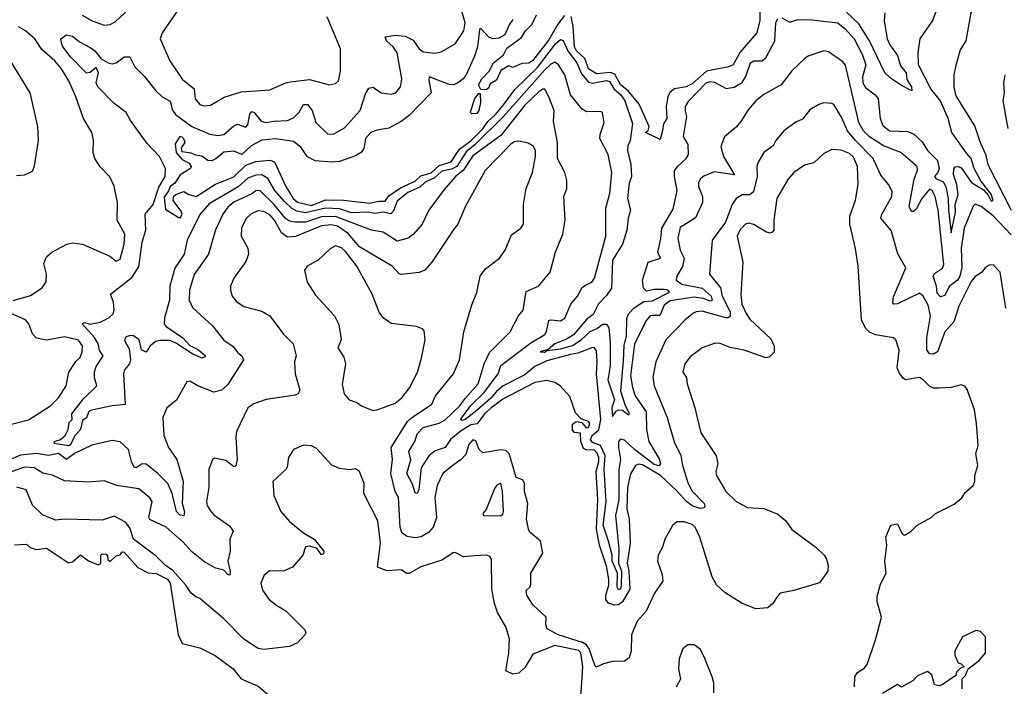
# Model space of a CAD drawing. Extents: x 1268547 to 1425625, y 515768 to 616754.
# Tile 120 of 256: x 1326721 to 1331661, y 567698 to 571041. Entities that reach past the tile are written whole.
import ezdxf

# ---------------------------------------------------------------- set-up
doc = ezdxf.new("R2010")
doc.units = 0

msp = doc.modelspace()

# ---------------------------------------------------------------- linework, layer by layer
at = {"layer": '0CON10XD'}
for points in [[(1331704.2, 571405), (1331614.5, 571245.5), (1331546.9, 571165), (1331555.7, 571125), (1331513.1, 571105), (1331493.3, 571075), (1331468.1, 570935), (1331440.3, 570889.7), (1331415.5, 570805), (1331408.5, 570765), (1331408, 570702), (1331418.5, 570658.5), (1331512.8, 570505), (1331539.2, 570425), (1331566.9, 570366.9), (1331577.9, 570315), (1331694.8, 570085)], [(1327250.5, 569425), (1327269.4, 569389.4), (1327276.2, 569335), (1327271.1, 569315), (1327246.9, 569285), (1327241.4, 569265), (1327249.5, 569110.5), (1327185, 569104.6), (1327075, 569080.8), (1327065, 569073.3), (1327055, 569043.3), (1327035, 569030), (1327025.2, 568985), (1326995, 568952.7), (1326975, 568908.8), (1326965, 568904.4), (1326893.1, 568915), (1326894.8, 568925.2), (1326925, 568935.3), (1326948.1, 568955), (1326964.6, 568985), (1326969.3, 569020.7), (1326983.3, 569035), (1326982.9, 569065), (1327040.7, 569139.3), (1327107.5, 569205), (1327095.5, 569245.5), (1327096.2, 569275), (1327105, 569301.6), (1327138.9, 569355), (1327121.2, 569381.2), (1327114.1, 569415), (1327096.4, 569446.4), (1327034.6, 569515), (1327045, 569521.8), (1327075, 569514.6), (1327125, 569523.9), (1327167.4, 569545), (1327189.6, 569565), (1327194.8, 569585), (1327191.9, 569625), (1327176.7, 569665), (1327282.8, 569747.2), (1327318, 569802), (1327335.1, 569925), (1327352.8, 569985), (1327350.6, 570065), (1327391, 570115), (1327418.1, 570201.9), (1327450, 570255), (1327452.4, 570295), (1327421.8, 570355), (1327360.7, 570420.7), (1327275.9, 570535.9), (1327254.4, 570575), (1327193.2, 570623.2), (1327112, 570705), (1327105.1, 570725.1), (1327116.2, 570775), (1327105, 570801.8), (1327075, 570776.9), (1327055, 570772.8), (1326974.1, 570855.9), (1326935, 570908.8), (1326930, 570925), (1326927.5, 570945), (1326955, 570965.7), (1326985, 570958.8), (1327020.5, 570930.5), (1327075, 570901.6), (1327097.1, 570885), (1327129.7, 570845), (1327165, 570824.1), (1327185, 570820), (1327205, 570824.3), (1327244, 570855), (1327273.3, 570855), (1327297.5, 570805), (1327346.5, 570756.5), (1327403.8, 570685), (1327436, 570655), (1327475, 570632.9), (1327487.5, 570587.5), (1327503.1, 570565), (1327585, 570506.2), (1327675, 570466.7), (1327715, 570460.4), (1327745, 570464.7), (1327795, 570508.5), (1327813.6, 570516.4), (1327855, 570502.9), (1327865, 570513.1), (1327875, 570568), (1327885, 570581.1), (1327897.5, 570575), (1327933, 570533), (1327955, 570524.8), (1327995, 570532.9), (1328065, 570534.7), (1328095, 570549.7), (1328123.4, 570576.6), (1328145, 570616.2), (1328165, 570615.4), (1328188.9, 570585), (1328206.7, 570525), (1328265, 570468.6), (1328295, 570467.5), (1328350.8, 570499.2), (1328429.1, 570585), (1328455, 570668.8), (1328472.1, 570697.9), (1328495, 570701.9), (1328535, 570674.4), (1328585, 570668.1), (1328608, 570675), (1328631.4, 570705), (1328638.1, 570745), (1328615.3, 570875), (1328594, 570905), (1328560.8, 570935), (1328554.7, 570955.3), (1328605, 570964.1), (1328655, 570958.1), (1328695, 570938.1), (1328725, 570894.6), (1328745, 570879.3), (1328805, 570873.2), (1328835, 570880), (1328905, 570920.6), (1328949.1, 570985), (1328955.7, 571025), (1328929.3, 571119.3)], [(1327033.8, 571063.8), (1327084.7, 571034.7), (1327145, 571014.4), (1327175, 571016.9), (1327198.8, 571031.2), (1327295, 571118.5)], [(1327532, 571115), (1327435.6, 570975), (1327425.7, 570945), (1327474.3, 570835), (1327535, 570742.9), (1327595.4, 570695), (1327601.2, 570645), (1327625, 570615.6), (1327645, 570608.8), (1327677.2, 570612.8), (1327746.7, 570653.3), (1327831.1, 570678.9), (1327975, 570689.2), (1328056.2, 570725), (1328079.8, 570729.8), (1328175, 570740.4), (1328275, 570714.4), (1328305, 570721.9), (1328320, 570735), (1328330.9, 570785), (1328330.8, 570895), (1328263.1, 571055)], [(1330434.2, 571095), (1330435, 571036.7), (1330419.2, 570975), (1330333.2, 570876.8), (1330300.9, 570815), (1330277.1, 570805), (1330167.3, 570782.7), (1330095, 570719.1), (1330064.8, 570704.8), (1330005.6, 570694.4), (1329983.4, 570676.6), (1329972, 570655), (1329964.1, 570605), (1329966.9, 570545), (1329950.8, 570519.2), (1329945.2, 570484.8), (1329935, 570440), (1329860, 570475), (1329874.1, 570485.9), (1329878.5, 570505), (1329828.1, 570618.1), (1329774.1, 570684.1), (1329734.6, 570715), (1329707.6, 570767.6), (1329685, 570776.8), (1329615, 570770), (1329575, 570794.8), (1329555.7, 570845.7), (1329514.9, 570885), (1329503.8, 570905), (1329498.3, 571008.3), (1329487.3, 571057.3)], [(1330545, 571050.4), (1330585, 571029.1), (1330625, 571042.5), (1330695, 571040.8), (1330825, 571025.2), (1330863.3, 570995), (1330907.7, 570945), (1330948.1, 570868.1), (1330966.7, 570815), (1330948.9, 570755), (1330950.8, 570725), (1330965, 570700.8), (1331013.1, 570665), (1331027.3, 570645), (1331038.5, 570545), (1331051.2, 570511.2), (1331085, 570483.1), (1331175, 570481.1), (1331205, 570469.1), (1331249.3, 570429.3), (1331276, 570385), (1331325.7, 570335.7), (1331334.9, 570295), (1331328.1, 570275), (1331311, 570255), (1331317.7, 570245), (1331355, 570227.7), (1331368.1, 570205), (1331380, 570145), (1331381.1, 570085), (1331395, 569972), (1331415.8, 570075), (1331415.2, 570115), (1331429.7, 570165), (1331423.2, 570215), (1331406.3, 570265), (1331407.7, 570292.3), (1331415, 570303.5), (1331432, 570305), (1331445, 570298.3), (1331496.1, 570225), (1331557.5, 570187.5), (1331580.6, 570160.6), (1331595, 570131.1), (1331605.5, 570134.5), (1331595, 570165.3), (1331543.2, 570233.2), (1331510.3, 570295), (1331495.1, 570345.1), (1331471.7, 570371.7), (1331397.6, 570475), (1331379.5, 570545), (1331340.9, 570635), (1331293.2, 570695), (1331231.1, 570815), (1331229.1, 570875), (1331238.9, 570945), (1331303, 571037), (1331327.9, 571105)], [(1331062.1, 571075), (1331058, 571035), (1331073.3, 570945), (1331086.1, 570915), (1331125, 570860.9), (1331140.5, 570810.5), (1331169.2, 570775), (1331171.7, 570741.7), (1331195.7, 570705), (1331197.5, 570685), (1331145, 570711.2), (1331095, 570744.7), (1331062.2, 570775), (1330984.2, 570935), (1330931.1, 571021.1), (1330868.9, 571078.9)], [(1329195, 571042.3), (1329176.3, 571015), (1329155, 570964.8), (1329125, 570948.1), (1329095, 570944.8), (1329073.8, 570953.8), (1329035, 570996.5), (1329027.9, 570992.1), (1329018.3, 570905), (1329002.4, 570857.6), (1328961.4, 570765), (1328945, 570744.1), (1328916.6, 570723.4), (1328895, 570714.7), (1328875, 570716.1), (1328775, 570754), (1328772.7, 570737.3), (1328784.7, 570675), (1328675, 570561.2), (1328635, 570530), (1328572.9, 570497.1), (1328513.3, 570486.7), (1328482.5, 570475), (1328456.4, 570445), (1328447.9, 570395), (1328434.6, 570375), (1328405, 570357.9), (1328325, 570330.3), (1328285, 570326.8), (1328202.4, 570332.4), (1328165, 570353.3), (1328131, 570401), (1328095, 570430.3), (1328005, 570442.9), (1327935, 570437.7), (1327882.1, 570407.9), (1327835, 570364.7), (1327795, 570382.4), (1327745, 570377.2), (1327705, 570342.5), (1327685, 570333.2), (1327665, 570335.4), (1327635, 570355.9), (1327605, 570361.2), (1327581.5, 570371.5), (1327535, 570378), (1327532.4, 570397.6), (1327550.5, 570425), (1327545, 570443.8), (1327535, 570452.1), (1327524.2, 570455.8), (1327501.1, 570418.9), (1327506.1, 570375), (1327535, 570339.2), (1327570.8, 570320.8), (1327581.2, 570305), (1327577.5, 570295), (1327525, 570263.8), (1327498.7, 570221.3), (1327475.9, 570205), (1327467.7, 570182.3), (1327445, 570151.1), (1327451.5, 570091.5), (1327515, 570050.5), (1327525, 570046.7), (1327535.2, 570065.2), (1327530.8, 570080.8), (1327491.1, 570135), (1327492.5, 570155), (1327504.2, 570165), (1327545, 570180), (1327570, 570165), (1327606.7, 570155), (1327703.3, 570216.7), (1327795, 570253.5), (1327855, 570312.1), (1327905, 570329.2), (1327975, 570336.9), (1327998.3, 570328.3), (1328055.9, 570205), (1328093, 570145), (1328114.2, 570125.8), (1328185, 570108.9), (1328255, 570137), (1328345, 570135.7), (1328475, 570120.2), (1328525, 570131), (1328555, 570130.2), (1328572.8, 570157.2), (1328632.1, 570197.9), (1328705, 570230.7), (1328732.6, 570257.4), (1328785, 570273), (1328825, 570309.5), (1328885, 570328.4), (1328928.2, 570391.8), (1328985, 570433.7), (1329045, 570493.6), (1329069.7, 570530.3), (1329108.2, 570565), (1329150, 570615), (1329205, 570691.4), (1329318.8, 570801.2), (1329409.7, 570920.3)], [(1329455, 571062.2), (1329421.1, 571018.9), (1329375, 570939.7), (1329295, 570835.7), (1329275, 570822.7), (1329239.4, 570820.6), (1329195, 570801.2), (1329175, 570810), (1329135, 570785.8), (1329113, 570737), (1329081.1, 570718.9), (1329072.1, 570697.9), (1329060.6, 570689.4), (1329035, 570691.2), (1329022.5, 570715), (1329040, 570745), (1329077, 570783), (1329097.5, 570825), (1329148.6, 570865), (1329165, 570898), (1329238.2, 570951.8), (1329258.9, 570985), (1329291.9, 571018.1), (1329314.2, 571065)], [(1329409.7, 570920.3), (1329435, 570941.8), (1329447, 570937), (1329472, 570882), (1329516.8, 570825), (1329539.6, 570769.6), (1329575, 570727.4), (1329595, 570723), (1329665, 570736), (1329680.4, 570730.4), (1329703.5, 570693.5), (1329736.4, 570665), (1329757.8, 570635), (1329795, 570520), (1329784.3, 570435), (1329772.2, 570407.8), (1329770.1, 570385), (1329787.4, 570315), (1329789.6, 570255), (1329779.2, 570220.8), (1329770.8, 570145), (1329785.5, 570085), (1329773.7, 570046.3), (1329766.3, 569985), (1329745.3, 569915), (1329695.1, 569834.9), (1329690.1, 569695), (1329665, 569658.4), (1329624.1, 569615.9), (1329597.5, 569562.5), (1329565, 569537.1), (1329499.5, 569460.5), (1329465, 569438.1), (1329405, 569415.2), (1329373, 569387), (1329331.9, 569375), (1329353.1, 569373.1), (1329367.7, 569382.3), (1329435, 569390.4), (1329495, 569407.6), (1329537.9, 569435), (1329582.6, 569477.4), (1329617.5, 569492.5), (1329645, 569513.4), (1329665, 569513.5), (1329676.5, 569495), (1329683.1, 569425), (1329683.9, 569305), (1329672.1, 569235), (1329704.8, 569135), (1329692, 569095), (1329695, 569050), (1329713, 569077), (1329725, 569083.5), (1329745, 569081.8), (1329775, 569060), (1329780.8, 569065), (1329758.7, 569108.7), (1329737.2, 569177.2), (1329749.7, 569329.7), (1329753.4, 569406.6), (1329764.8, 569455), (1329767.7, 569542.3), (1329775.5, 569565), (1329803.5, 569596.5), (1329852, 569628), (1329895, 569631.5), (1329980.8, 569675), (1329973.3, 569685), (1329955, 569688.4), (1329905, 569688.2), (1329865, 569679.8), (1329850.6, 569695), (1329846, 569735), (1329874.7, 569825), (1329935.4, 569845), (1329923.2, 569875), (1329938.3, 569941.7), (1329942.8, 569995), (1329999.9, 570090.1), (1330020, 570185), (1330005.7, 570255), (1330006.8, 570283.2), (1330021.9, 570305), (1330065.4, 570345), (1330076.5, 570365), (1330075.6, 570415), (1330051.2, 570455), (1330068.2, 570555), (1330062, 570582), (1330060.8, 570605), (1330078.8, 570635), (1330165, 570725.2), (1330185, 570730.7), (1330207, 570727), (1330265, 570695.4), (1330305, 570702.3), (1330345, 570725.6), (1330363.5, 570756.5), (1330386.8, 570825), (1330405, 570834.8), (1330445.7, 570834.3), (1330465, 570850), (1330509.5, 570935), (1330515.4, 571025), (1330525, 571047.8)], [(1326687.6, 569632.4), (1326775, 569657.5), (1326833.8, 569696.2), (1326853.4, 569726.6), (1326855.5, 569765), (1326841.7, 569818.3), (1326855, 569852.5), (1326882.5, 569875), (1326956.7, 569915), (1326985, 569921.9), (1327035, 569915.4), (1327173.3, 569855), (1327205, 569830), (1327225, 569840), (1327244.6, 569915.4), (1327247.5, 569965), (1327209.4, 570035), (1327210.9, 570125), (1327194.1, 570205.9), (1327173.2, 570253.2), (1327125, 570303.3), (1327098, 570345), (1327090, 570375), (1327091.7, 570438.3), (1327083.1, 570475), (1327040, 570545), (1327002.7, 570655), (1326966.8, 570735), (1326930, 570795), (1326896.6, 570835), (1326831.7, 570891.7), (1326795.9, 570945), (1326750.3, 570985), (1326715, 571004.8)], [(1331695, 569961.9), (1331605, 570057.4), (1331545, 570103.6), (1331514.6, 570115.4), (1331505, 570106), (1331458.9, 569995), (1331445.1, 569895), (1331448.2, 569798.2), (1331437.4, 569755), (1331425.5, 569734.5), (1331385, 569702.6), (1331362.9, 569657.1), (1331341, 569651), (1331325, 569668.8), (1331321.2, 569705), (1331303.5, 569755), (1331311.2, 569768.8), (1331351.3, 569795), (1331356.9, 569813.1), (1331328.9, 570085), (1331313.8, 570155), (1331299.2, 570185), (1331285, 570190.8), (1331247.5, 570145), (1331219, 570091), (1331205, 570078.5), (1331195, 570079.4), (1331184, 570104), (1331209, 570241), (1331226, 570286), (1331224.5, 570305), (1331141.1, 570375), (1331055, 570408.1), (1330985, 570453), (1330954.1, 570484.1), (1330931, 570525), (1330863.8, 570813.8), (1330850.5, 570830.5), (1330779.5, 570879.5), (1330755, 570884.6), (1330680, 570860), (1330661.5, 570848.5), (1330594.6, 570785.4), (1330541.4, 570715), (1330453.7, 570666.3), (1330415, 570634.5), (1330375, 570589.4), (1330339.6, 570530.4), (1330315, 570502.5), (1330257, 570453), (1330239.1, 570405), (1330252.7, 570355), (1330306.5, 570263.5), (1330205, 570278.8), (1330153.2, 570256.8), (1330136.6, 570243.4), (1330127.3, 570225), (1330127.3, 570205), (1330147.3, 570155), (1330147.5, 570125), (1330112.4, 570047.6), (1330035, 569998), (1330022.3, 569945), (1330034.1, 569885), (1330054.8, 569845), (1330046.3, 569803.7), (1330017.3, 569755), (1330014.6, 569735), (1330042.5, 569715), (1330145, 569695.1), (1330190.4, 569655), (1330195.6, 569634.4), (1330185, 569629.7), (1330152.3, 569642.3), (1330105, 569649.2), (1329985, 569630.2), (1329955, 569609.7), (1329932.3, 569557.7), (1329895, 569557.5), (1329883.3, 569555), (1329865.7, 569534.3), (1329805.7, 569415), (1329785.6, 569255), (1329795, 569196), (1329808.8, 569155), (1329864.5, 569074.5), (1329866.1, 568985), (1329877.4, 568925), (1329928.6, 568838.6), (1329936.1, 568813.9), (1329926.9, 568803.1), (1329905, 568810.3), (1329804.9, 568884.9), (1329755, 568931.7), (1329735, 568936.7), (1329726, 568925), (1329724.9, 568895.1), (1329734.9, 568835), (1329727.1, 568785), (1329726.9, 568635), (1329710, 568555), (1329727.4, 568387.4), (1329726, 568315), (1329739.6, 568275), (1329739, 568201), (1329735, 568186.7), (1329725, 568182.2), (1329719.2, 568195), (1329720.2, 568265), (1329694, 568325), (1329692.7, 568355), (1329675.6, 568425.6), (1329648.6, 568505), (1329663.7, 568625), (1329653.4, 568785), (1329658.8, 568855), (1329635.6, 568905.6), (1329595, 568920.6), (1329584.7, 568935), (1329592.5, 568955), (1329626.5, 568983.5), (1329636.9, 569035), (1329614.2, 569265), (1329618.9, 569325), (1329615, 569380), (1329605.4, 569395.4), (1329595, 569397.5), (1329521.9, 569368.1), (1329485, 569361), (1329365, 569330.6), (1329305, 569301.1), (1329255, 569259), (1329147.2, 569205), (1329113, 569177), (1329085, 569142.1), (1329005.5, 569075), (1328955, 569036), (1328941.3, 569031.3), (1328932.7, 569035), (1328984.2, 569105.8), (1329050.1, 569169.9), (1329120.9, 569265), (1329135, 569306), (1329285, 569419.8), (1329355, 569462.7), (1329363.5, 569476.5), (1329375, 569532.5), (1329385, 569536.5), (1329435, 569531.2), (1329456.6, 569543.4), (1329485.3, 569614.7), (1329520, 569655), (1329542.9, 569697.1), (1329560.4, 569709.6), (1329590.6, 569725), (1329605.5, 569745), (1329661.1, 569955), (1329662.1, 570097.9), (1329681.4, 570168.6), (1329691.5, 570275), (1329673.1, 570365), (1329631.5, 570445), (1329632.5, 570465), (1329653.8, 570525), (1329645.7, 570575), (1329635, 570580.8), (1329565, 570579.6), (1329542.4, 570592.4), (1329483.7, 570663.7), (1329455.8, 570765), (1329424.8, 570814.8), (1329405, 570827.4), (1329385, 570818.1), (1329355, 570789.8), (1329146.2, 570553.8), (1329006.8, 570415), (1328961.6, 570378.4), (1328914.6, 570305.4), (1328888, 570292), (1328839.3, 570280.7), (1328801.5, 570248.5), (1328755, 570225.4), (1328729.1, 570200.9), (1328668.9, 570175), (1328615, 570131.6), (1328597, 570083), (1328582.6, 570067.4), (1328544.5, 570075.5), (1328505, 570069.5), (1328465, 570075.4), (1328385, 570072.9), (1328325, 570092.9), (1328255, 570096.6), (1328155, 570071.6), (1328111.4, 570081.4), (1328085.1, 570095.1), (1328048.7, 570128.7), (1328001.2, 570185), (1327965, 570245.2), (1327935, 570262.3), (1327905, 570260.7), (1327865, 570246.7), (1327816.9, 570203.1), (1327671.8, 570118.2), (1327625, 570063.9), (1327560.6, 569935), (1327545.7, 569864.3), (1327498.2, 569795), (1327474.6, 569705), (1327471.9, 569635), (1327446.8, 569545), (1327445.5, 569515), (1327455, 569501.5), (1327538.8, 569445), (1327575, 569407.2), (1327618.2, 569385), (1327652.9, 569355), (1327650.3, 569349.7), (1327634.1, 569344.1), (1327585, 569366.1), (1327507.6, 569417.6), (1327475, 569431.3), (1327425, 569432.4), (1327402.9, 569427.1), (1327374.6, 569405.4), (1327355, 569373.8), (1327331.3, 569385), (1327320, 569435), (1327291.2, 569455), (1327275, 569457.5), (1327255, 569450), (1327246.7, 569435), (1327250.5, 569425)], [(1326705, 570259.4), (1326745, 570262.9), (1326775, 570276), (1326785.7, 570285), (1326795, 570307.5), (1326815.4, 570434.6), (1326812.1, 570505), (1326772.5, 570675), (1326665, 570851.4)], [(1331663.3, 570765), (1331656.5, 570725), (1331660.5, 570675), (1331654.5, 570635), (1331679.5, 570495)], [(1329897.9, 569247.9), (1329904.6, 569205), (1329969.4, 569045), (1330003.8, 568923.8), (1330037.3, 568855), (1330046.2, 568805), (1330074.7, 568715), (1330095, 568676.2), (1330154.6, 568615), (1330158.8, 568601.2), (1330155, 568592), (1330135, 568589.7), (1330095, 568603.4), (1330066.5, 568625), (1330018.6, 568678.6), (1329936, 568755), (1329845, 568808.8), (1329825, 568811.5), (1329810, 568805), (1329786.2, 568763.8), (1329770.3, 568695), (1329767.5, 568587.5), (1329778.8, 568535), (1329783.6, 568413.6), (1329768.3, 568315), (1329777.5, 568275), (1329781.8, 568185), (1329745, 568121.4), (1329725, 568106.4), (1329705, 568105.1), (1329674.6, 568114.6), (1329662.1, 568132.1), (1329661.6, 568155), (1329677.4, 568205), (1329677.4, 568235), (1329665, 568300), (1329629.7, 568405), (1329614.4, 568485), (1329622.1, 568635), (1329613.7, 568775), (1329627, 568825), (1329626.5, 568845), (1329617.7, 568867.7), (1329605, 568881.4), (1329563.5, 568883.5), (1329550.4, 568890.4), (1329535.4, 568925), (1329535, 568967.5), (1329505, 568970), (1329495, 568982.5), (1329495, 569012.5), (1329512.5, 569025), (1329541.4, 569021.4), (1329563.4, 568993.4), (1329575, 568995.6), (1329581.1, 569015), (1329575, 569025.9), (1329538.5, 569038.5), (1329508.7, 569068.7), (1329481.8, 569151.8), (1329432.9, 569205), (1329405, 569220.9), (1329365, 569231.8), (1329305, 569222.1), (1329145, 569137), (1329085, 569093), (1329053.6, 569065), (1329015.2, 569014.8), (1328985, 569008.4), (1328935, 568978.8), (1328883, 568935), (1328855, 568896.1), (1328805, 568878.8), (1328775, 568854.8), (1328735, 568792.5), (1328722.7, 568685), (1328715, 568664.4), (1328705, 568667.1), (1328690.9, 568710.9), (1328662.7, 568765), (1328682.7, 568832.7), (1328672.6, 568875), (1328703.3, 568925), (1328715.7, 568964.3), (1328745.2, 568994.8), (1328825, 569017.9), (1328855, 569034.8), (1328928.3, 569105), (1328955, 569140.4), (1329021.7, 569215), (1329051.9, 569315), (1329078.5, 569371.5), (1329181.4, 569475), (1329223.5, 569555), (1329246.7, 569585), (1329262.3, 569677.7), (1329324, 569705), (1329383.1, 569775), (1329408.5, 569875), (1329445.3, 569964.7), (1329457.7, 570035), (1329451.4, 570155), (1329465.7, 570195), (1329466.7, 570235), (1329455.5, 570275), (1329419.6, 570345), (1329418.6, 570425), (1329398.8, 570531.2), (1329401.6, 570585), (1329375.5, 570654.5), (1329355, 570692.1), (1329345, 570692.2), (1329325, 570679.3), (1329255, 570611.6), (1329135, 570460.7), (1328995, 570357.6), (1328945.8, 570284.2), (1328908, 570255), (1328850.2, 570189.8), (1328773.5, 570085), (1328740, 570015), (1328696.9, 569965), (1328669.6, 569945), (1328615, 569930.6), (1328545, 569974.7), (1328485, 569984.7), (1328305, 570053.4), (1328235, 570052.2), (1328155, 570026.4), (1328104, 570026), (1328075, 570030.4), (1328055, 570043.8), (1327995.4, 570115.4), (1327925, 570185.2), (1327905, 570182.5), (1327885, 570167.3), (1327795, 570126.3), (1327765, 570101.6), (1327740, 570065), (1327702.9, 569987.1), (1327668.1, 569865), (1327596.3, 569763.7), (1327572, 569685), (1327571.3, 569635), (1327587.6, 569597.6), (1327688.5, 569505), (1327745, 569434.4), (1327791.2, 569401.2), (1327815, 569370.8), (1327836, 569355), (1327844, 569335), (1327765, 569212.1), (1327735, 569182.1), (1327695, 569173.3), (1327614, 569205), (1327575, 569228.1), (1327558.8, 569225), (1327506.8, 569133.2), (1327459.2, 569095), (1327438.1, 569045), (1327443.5, 568955), (1327466.8, 568895), (1327508.5, 568835), (1327540.2, 568725), (1327535.6, 568615), (1327547.5, 568572.5), (1327545, 568552.9), (1327525, 568555.2), (1327508.1, 568575), (1327485.1, 568665.1), (1327463.1, 568715), (1327414.2, 568765), (1327355, 568812.4), (1327335, 568812.9), (1327305, 568793.1), (1327295, 568797.5), (1327280.9, 568825), (1327266.2, 568885), (1327225, 568923.5), (1327185, 568930), (1327082.6, 568907.4), (1326995, 568864.4), (1326955, 568835.4), (1326915.7, 568865), (1326865, 568854.5), (1326805, 568866), (1326725, 568856.2), (1326541.1, 568778.9)], [(1328989.4, 570569.4), (1328982.9, 570575), (1328984.3, 570584.3), (1329004.6, 570645.4), (1329025, 570671.2), (1329031.7, 570671.7), (1329032.7, 570625), (1329024.3, 570585), (1329015, 570570), (1328989.4, 570569.4)], [(1331668.9, 569595), (1331640, 569775), (1331605, 569811.2), (1331585, 569809.2), (1331565, 569795.8), (1331546.9, 569773.1), (1331515, 569752.5), (1331495, 569728.5), (1331432.2, 569605), (1331407.1, 569525), (1331363.3, 569475), (1331325.3, 569374.7), (1331306.2, 569363.8), (1331285, 569365.7), (1331272.9, 569385), (1331272.9, 569445), (1331290.7, 569555), (1331279.8, 569609.8), (1331254.6, 569655), (1331235, 569669.6), (1331125.8, 569615.8), (1331107.5, 569615), (1331101.1, 569621.1), (1331105, 569651.2), (1331166.2, 569796.2), (1331126, 569866), (1331093.1, 569983.1), (1331041.5, 570045), (1331046.7, 570065), (1331097.3, 570155), (1331099.1, 570179.1), (1331080.6, 570215), (1331041.8, 570261.8), (1331002.9, 570345), (1330913.8, 570435), (1330874, 570484), (1330845, 570549.5), (1330805.4, 570615.4), (1330795, 570621.4), (1330755, 570624.2), (1330730, 570615), (1330685, 570588.6), (1330648.4, 570541.6), (1330615, 570527.8), (1330555, 570484.2), (1330515, 570435.7), (1330500.8, 570409.2), (1330454.3, 570375), (1330425, 570323.3), (1330419.4, 570305), (1330421.5, 570255), (1330402.7, 570177.3), (1330385, 570163.1), (1330345, 570163.5), (1330315.9, 570144.1), (1330295.8, 570114.2), (1330261.8, 570025), (1330195.3, 569934.7), (1330181.2, 569765), (1330236.2, 569696.2), (1330245, 569654.4), (1330284.8, 569575), (1330285, 569552.9), (1330275, 569545.4), (1330264, 569546), (1330145, 569579.6), (1330115, 569576.2), (1330101.3, 569568.7), (1330059.4, 569535), (1329962.5, 569435), (1329912.7, 569325), (1329897.9, 569247.9)], [(1330908.8, 567695), (1330911.2, 567745), (1330923.3, 567765), (1330959.5, 567790.5), (1330972.7, 567807.3), (1331016.4, 567936.4), (1331045.6, 568045), (1331022.6, 568122.6), (1331022.7, 568147.3), (1331040, 568210), (1331068.8, 568265), (1331061.2, 568325), (1331072, 568405), (1331066.7, 568445), (1331092.5, 568505), (1331125, 568512.5), (1331146.4, 568466.4), (1331155, 568457.5), (1331165, 568457.5), (1331195, 568476.7), (1331223.8, 568506.2), (1331293.3, 568545), (1331315, 568563.8), (1331409.4, 568610.6), (1331447.6, 568642.4), (1331465, 568669.2), (1331504.2, 568705), (1331514, 568725), (1331514, 568755), (1331528.8, 568805), (1331518.8, 568865), (1331529.4, 568905), (1331522, 569015), (1331511.9, 569085), (1331475, 569186.7), (1331463, 569203), (1331445, 569210), (1331395, 569196.7), (1331335, 569193.1), (1331305, 569193.5), (1331285, 569203.5), (1331254.7, 569235), (1331235, 569246.3), (1331165, 569234.5), (1331155, 569241.9), (1331135, 569266.7), (1331124, 569295), (1331134.2, 569384.2), (1331116, 569435), (1331105, 569445.7), (1331015, 569461.1), (1330985, 569474.5), (1330964.3, 569494.3), (1330945.3, 569535), (1330927.1, 569805), (1330914.2, 569894.2), (1330885.5, 570015), (1330886.5, 570055), (1330914.7, 570135.3), (1330928.6, 570215), (1330924.8, 570305), (1330905, 570352.3), (1330885, 570370.2), (1330843.1, 570386.9), (1330795, 570390.7), (1330755, 570369.6), (1330705, 570323.6), (1330659.1, 570310.9), (1330605, 570275.5), (1330575, 570238.9), (1330520, 570145), (1330504, 570035), (1330504.1, 569985.9), (1330496.7, 569975), (1330485, 569971.2), (1330465, 569977.5), (1330405, 570014.6), (1330379.5, 570020.5), (1330363.1, 570015), (1330335, 569988.2), (1330320.5, 569955), (1330348.7, 569825), (1330338.4, 569665), (1330343.8, 569615), (1330365, 569567.5), (1330385, 569539.2), (1330490.4, 569440.4), (1330506.4, 569403.6), (1330507.1, 569372.9), (1330481.4, 569348.6), (1330465, 569344.4), (1330355, 569383.1), (1330285, 569396.4), (1330235, 569416.5), (1330210.7, 569419.3), (1330145, 569395.4), (1330085, 569349.4), (1330058.1, 569315), (1330047.8, 569275), (1330066.4, 569245), (1330070, 569215), (1330108.8, 569095), (1330138.5, 568968.5), (1330215, 568853.8), (1330223.3, 568815), (1330214.4, 568775), (1330216.4, 568755), (1330264.5, 568675), (1330315, 568624.4), (1330373.3, 568595), (1330455, 568590), (1330525, 568561.1), (1330565, 568526.9), (1330594.6, 568484.6), (1330715, 568395.6), (1330758, 568355), (1330769.2, 568335), (1330778, 568305), (1330775.8, 568275), (1330733.3, 568216.7), (1330605, 568177.3), (1330536.1, 568163.9), (1330520, 568145), (1330501.2, 568115), (1330475, 568091.2), (1330415, 568085.7), (1330345, 568112.5), (1330258.8, 568168.8), (1330216.8, 568206.8), (1330195, 568246), (1330133.2, 568445), (1330109.5, 568495), (1330095, 568508.9), (1330055, 568523.1), (1330018.3, 568521.7), (1329995.8, 568504.2), (1329957.5, 568435), (1329945.6, 568395), (1329923.8, 568355), (1329921.2, 568325), (1329945, 568257.5), (1329947.5, 568225), (1329905.5, 568164.5), (1329864.5, 568075), (1329818.2, 568025), (1329791.1, 567955), (1329789.3, 567875), (1329779, 567841), (1329755, 567823.3), (1329695, 567822.7), (1329649.2, 567810.8), (1329615, 567792.9), (1329607.9, 567797.9), (1329577.8, 567885), (1329565, 567905.7), (1329545, 567916.9), (1329422.5, 567955), (1329367.7, 567985), (1329360, 568005), (1329362.9, 568045), (1329295, 568106.9), (1329265.6, 568155), (1329261.2, 568178.8), (1329280, 568195), (1329285, 568210), (1329286, 568265), (1329346.2, 568365), (1329333.3, 568425), (1329281.1, 568471.1), (1329274, 568485), (1329264.2, 568535.8), (1329270, 568615), (1329253.8, 568675), (1329253.3, 568715), (1329245, 568732.5), (1329211.2, 568745), (1329176, 568866), (1329159.7, 568879.7), (1329135, 568884.1), (1329045, 568867.8), (1329026.7, 568885), (1329009, 568929), (1328995, 568933.1), (1328975, 568910.9), (1328959.2, 568860.8), (1328935.2, 568834.8), (1328888.8, 568801.2), (1328843.1, 568765), (1328816.1, 568703.9), (1328804, 568645), (1328812.1, 568545), (1328795.9, 568495), (1328771.5, 568468.5), (1328735, 568447.6), (1328705, 568441.8), (1328665, 568449.3), (1328640, 568465), (1328629.2, 568495), (1328620.8, 568645), (1328605.3, 568675.3), (1328582.9, 568765), (1328591.1, 568835), (1328583.8, 568895), (1328665.8, 569025), (1328685.7, 569044.3), (1328787.8, 569112.2), (1328807.5, 569155), (1328897.5, 569265), (1328928.2, 569335), (1328948.5, 569475), (1328988.7, 569611.3), (1329015, 569672.5), (1329031.1, 569755), (1329057.7, 569792.3), (1329127.8, 569845), (1329156.5, 569885), (1329188.3, 569961.7), (1329235, 569995.8), (1329248.9, 570015), (1329249.1, 570115), (1329262.7, 570195), (1329294.3, 570275), (1329309.1, 570355), (1329308.5, 570385), (1329296.7, 570406.7), (1329271.2, 570421.2), (1329225, 570432.2), (1329201.1, 570428.9), (1329185, 570417.6), (1329056.2, 570285), (1328957.9, 570105), (1328918.8, 570015), (1328898.8, 569991.2), (1328788.6, 569825), (1328753.1, 569785), (1328725, 569772.7), (1328635, 569763.5), (1328625, 569765.7), (1328589.4, 569805), (1328425, 569901.1), (1328368.2, 569968.2), (1328315, 570005.6), (1328285, 570012.3), (1328235, 570006.4), (1328105, 569953.8), (1328065, 569950.5), (1328035, 569971.4), (1327998.9, 570035), (1327975, 570062), (1327945, 570079.6), (1327915, 570082.9), (1327880.4, 570065), (1327858.8, 570045), (1327833.1, 569996.9), (1327831.1, 569955), (1327866.1, 569895), (1327869.3, 569865), (1327855, 569828.1), (1327795.3, 569744.7), (1327777.8, 569705), (1327777.5, 569685), (1327787.5, 569655), (1327808.3, 569628.3), (1327845, 569601.9), (1327935, 569578.5), (1327975, 569555.6), (1328045, 569464), (1328092, 569415), (1328107.5, 569355), (1328100, 569325), (1328102.1, 569265), (1328125.5, 569184.5), (1328117.5, 569165), (1328102.4, 569157.6), (1327956.6, 569136.6), (1327895, 569113.9), (1327864.5, 569095), (1327809.1, 568975), (1327805.5, 568945), (1327811.9, 568835), (1327805, 568803.3), (1327795, 568798.8), (1327755, 568830), (1327698, 568842), (1327688.8, 568835), (1327669.2, 568785), (1327669.6, 568695), (1327657.8, 568625), (1327661.1, 568605), (1327677.7, 568577.7), (1327695, 568557.8), (1327772.7, 568502.7), (1327792.5, 568475), (1327774.7, 568435.3), (1327777.1, 568375), (1327764.6, 568325), (1327776.1, 568275), (1327775, 568254.4), (1327765, 568257.5), (1327745, 568280), (1327705, 568289.6), (1327649.5, 568319.5), (1327583.1, 568373.1), (1327541.3, 568421.3), (1327455, 568495.4), (1327373.8, 568533.8), (1327368.9, 568545), (1327384.5, 568625), (1327373.1, 568643.1), (1327318.6, 568688.6), (1327207.5, 568705), (1327145, 568728.5), (1327065, 568722.2), (1326945, 568727.5), (1326885, 568755.9), (1326837.2, 568767.2), (1326792.9, 568792.9), (1326745, 568796), (1326615, 568752.3)], [(1328491.7, 569081.7), (1328515, 569084.2), (1328605, 569117.7), (1328638.8, 569145), (1328677.1, 569195), (1328716, 569274), (1328737, 569343), (1328755.3, 569434.7), (1328750, 569480), (1328740.9, 569490.9), (1328711.7, 569501.7), (1328585, 569517.1), (1328545, 569545.8), (1328523.9, 569573.9), (1328490, 569665), (1328412.9, 569805), (1328355, 569879.1), (1328335, 569896.5), (1328305, 569907.1), (1328277.6, 569892.4), (1328217.5, 569835), (1328162.5, 569805), (1328150, 569785), (1328163.3, 569725), (1328205, 569660), (1328300.8, 569555), (1328322.1, 569512.1), (1328334.3, 569435), (1328316.2, 569395), (1328347.7, 569347.7), (1328356, 569315), (1328338.3, 569211.7), (1328348.8, 569165), (1328373.1, 569135), (1328411.4, 569121.4), (1328435, 569104.3), (1328491.7, 569081.7)], [(1326585, 568989.3), (1326765, 569034), (1326875, 569104.6), (1326914.5, 569145), (1326953.1, 569205), (1326966.7, 569273.3), (1327002.9, 569327.1), (1327023.9, 569346.1), (1327034.5, 569375.5), (1327035.5, 569405), (1327015, 569434.5), (1326945, 569450), (1326855, 569433.1), (1326805, 569444.4), (1326784.7, 569464.7), (1326767.1, 569515), (1326748.9, 569535), (1326680.8, 569565)], [(1329535.2, 567615.2), (1329546.7, 567795), (1329536.1, 567865), (1329525, 567876.5), (1329405, 567902.5), (1329295, 567858.2), (1329257.1, 567792.9), (1329225, 567763.7), (1329195, 567758.8), (1329160.6, 567775), (1329174.2, 567865), (1329177.5, 567935), (1329160, 567995), (1329118.2, 568068.2), (1329102.5, 568112.5), (1329090, 568185), (1329088.3, 568335), (1329078.9, 568348.9), (1329065, 568354.8), (1329005, 568351.7), (1328947.4, 568347.4), (1328905, 568368.5), (1328895, 568367.8), (1328839.2, 568330.8), (1328732.9, 568297.1), (1328675, 568262.9), (1328663.4, 568263.4), (1328635, 568281.1), (1328563.7, 568276.3), (1328516, 568295), (1328530.4, 568415), (1328517.6, 568527.6), (1328448, 568665), (1328449.2, 568715), (1328425.8, 568775), (1328405, 568788.8), (1328375, 568783.3), (1328325, 568790), (1328286.6, 568806.6), (1328209.8, 568889.8), (1328185, 568902.9), (1328145, 568906.2), (1328093.8, 568885), (1328068.6, 568845), (1328062.9, 568797.1), (1328055.7, 568784.3), (1327991.2, 568725), (1327995.5, 568655), (1328031.3, 568575), (1328075, 568523.3), (1328145, 568467.8), (1328198.1, 568435), (1328246.2, 568375), (1328245, 568362.5), (1328235, 568357.5), (1328211.2, 568391.2), (1328175, 568401.2), (1328155, 568397.5), (1328141.2, 568355), (1328088.8, 568295), (1328045, 568275.6), (1327973.2, 568276.8), (1327947.1, 568255), (1327931.1, 568215), (1327939.3, 568179.3), (1327971.1, 568135), (1328005, 568105.5), (1328056, 568076), (1328150.9, 567980.9), (1328155.8, 567965), (1328151.4, 567955), (1328114.7, 567915.3), (1328075, 567896.9), (1327945, 567881.8), (1327917, 567887), (1327844.5, 567934.5), (1327745, 568035.5), (1327625, 568138.6), (1327605, 568145.8), (1327580.8, 568165), (1327554.5, 568204.5), (1327488.3, 568278.3), (1327450.6, 568305), (1327405, 568350.5), (1327291.5, 568435), (1327272.4, 568492.4), (1327251.2, 568521.2), (1327195, 568551.2), (1327135, 568530), (1326945, 568535.5), (1326900.7, 568530.7), (1326835, 568556.9), (1326785, 568605.6), (1326753.5, 568683.5), (1326706.6, 568696.6)], [(1329135, 568552.2), (1329145, 568560.5), (1329147.8, 568575), (1329143.5, 568675), (1329135, 568716), (1329115, 568706.7), (1329105, 568692.5), (1329062, 568585), (1329044.2, 568565), (1329047.5, 568555), (1329135, 568552.2)], [(1326695, 568407.5), (1326755, 568410), (1326773, 568393), (1326803.6, 568383.6), (1326855, 568390), (1326965, 568317.5), (1326985, 568322.5), (1327025, 568357.5), (1327066.4, 568326.4), (1327115, 568307.5), (1327127, 568313), (1327127.5, 568355), (1327135, 568362.5), (1327155, 568360), (1327161.7, 568351.7), (1327163, 568333), (1327175, 568323.3), (1327205, 568352.5), (1327225, 568357.5), (1327235, 568372.5), (1327245, 568370), (1327312.7, 568292.7), (1327365, 568266.2), (1327405, 568263.6), (1327461.8, 568235), (1327476.2, 568215), (1327515, 567956), (1327535, 567912.1), (1327625, 567891.1), (1327702.2, 567852.2), (1327792, 567785), (1327832, 567735), (1327917.9, 567697.9), (1327985, 567640)], [(1331450, 567685), (1331450, 567735), (1331465, 567750), (1331480, 567785), (1331535, 567827.5), (1331566.2, 567865), (1331567.5, 567945), (1331542, 567972), (1331517.8, 567977.8), (1331451.5, 567945), (1331413.3, 567875), (1331413, 567853), (1331430, 567815), (1331445, 567810), (1331460, 567795), (1331441.7, 567788.3), (1331421.7, 567768.3), (1331418.3, 567751.7), (1331350, 567705), (1331335, 567700), (1331310, 567705), (1331297.5, 567755), (1331275, 567772.5), (1331225, 567750), (1331202.5, 567725), (1331145, 567692.5), (1331125, 567706.7), (1331049.3, 567660.7)], [(1330203.3, 567665), (1330203.8, 567715), (1330196, 567745), (1330155.8, 567845), (1330134.3, 567884.3), (1330105, 567906.2), (1330072.5, 567905), (1330047.5, 567885), (1330040.5, 567869.5), (1330028.8, 567835), (1330026.2, 567785), (1330035.9, 567734.1), (1330015, 567692.5)]]:
    msp.add_lwpolyline(points, dxfattribs=at)

doc.saveas('drawing.dxf')
